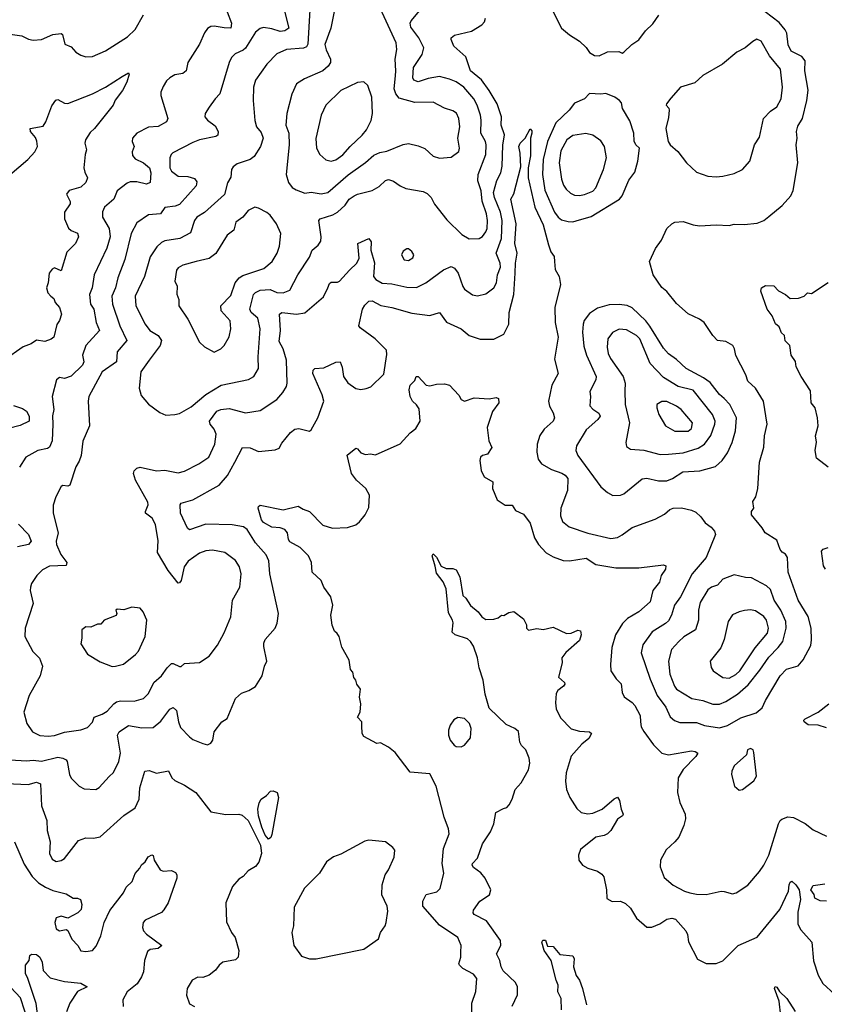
# Model space of a CAD drawing. Extents: x 1921360 to 2014538, y 768294 to 907744.
# Tile 177 of 256: x 1962283 to 1967172, y 801608 to 807596. Entities that reach past the tile are written whole.
import ezdxf

# ---------------------------------------------------------------- set-up
doc = ezdxf.new("R2010")
doc.units = 0

msp = doc.modelspace()

# ---------------------------------------------------------------- linework, layer by layer
at = {"layer": '0CON10XD'}
for points in [[(1963542.9, 807642.9), (1963569.6, 807575), (1963565.7, 807545), (1963525, 807545.3), (1963465, 807556.2), (1963445, 807553.5), (1963425, 807541.9), (1963405.5, 807515), (1963375, 807446), (1963305.6, 807335), (1963295, 807284), (1963275, 807268.1), (1963225, 807260), (1963195, 807242.5), (1963175.5, 807224.5), (1963155, 807188.8), (1963141.4, 807155), (1963140.8, 807135), (1963182.9, 806995), (1963175.7, 806975), (1963125, 806946.7), (1963065, 806942.7), (1962994, 806906), (1962968.5, 806875), (1962965.7, 806855), (1962978.6, 806825), (1962967, 806793), (1962969.1, 806769.1), (1962985, 806749.2), (1963035, 806725.5), (1963071.1, 806695), (1963080.4, 806665), (1963076, 806605), (1963053.5, 806596.5), (1962995, 806610), (1962955, 806610.7), (1962935, 806602.5), (1962874.4, 806555), (1962855.6, 806505), (1962797.5, 806455), (1962787, 806427), (1962786.7, 806395), (1962826.2, 806325), (1962832.3, 806275), (1962813.1, 806206.9), (1962736.2, 806045), (1962723.8, 805965), (1962707.7, 805925), (1962712.5, 805865), (1962733.4, 805835), (1962747.2, 805755), (1962767.7, 805705), (1962685, 805614.2), (1962665.5, 805555.5), (1962671.9, 805515), (1962665.5, 805495), (1962595, 805427.1), (1962555, 805414.4), (1962525, 805419.2), (1962506, 805405), (1962479.4, 805305), (1962490, 805225), (1962482.8, 805187.2), (1962483.3, 805136.7), (1962480.8, 805035), (1962465, 804997.1), (1962451.2, 804988.8), (1962393.5, 804976.5), (1962320, 804935), (1962281.4, 804875)], [(1963889.2, 807655), (1963918.2, 807545), (1963895, 807527.5), (1963865, 807523.7), (1963815, 807540), (1963765, 807547.8), (1963745, 807541.9), (1963715, 807518.9), (1963655, 807422.2), (1963640.5, 807409.5), (1963592.6, 807387.4), (1963570.6, 807365), (1963555.4, 807334.6), (1963499.2, 807145), (1963470, 807115), (1963435, 807063.8), (1963409.2, 807025), (1963408.8, 807005), (1963424.4, 806984.4), (1963470.9, 806950.9), (1963489.2, 806915), (1963486.4, 806893.6), (1963474.5, 806885.5), (1963375, 806864.6), (1963335, 806848.7), (1963214, 806786), (1963202.9, 806775), (1963195.8, 806755), (1963195.6, 806695), (1963205, 806674.4), (1963245, 806643.8), (1963305, 806642.9), (1963345, 806629.5), (1963360, 806610), (1963354.5, 806585), (1963255, 806471.8), (1963227.7, 806462.2), (1963165.7, 806454.3), (1963138.8, 806415), (1963065, 806408.1), (1962995, 806360.8), (1962961.3, 806295), (1962922.6, 806137.4), (1962879.2, 806025), (1962865.2, 805964.8), (1962842.8, 805915), (1962846.7, 805865), (1962892.4, 805735), (1962933.9, 805645), (1962874.4, 805575), (1962871.8, 805515), (1962784.7, 805455), (1962702.2, 805305), (1962698.5, 805275), (1962707.1, 805125), (1962667.4, 805032.6), (1962655.5, 804944.5), (1962645, 804910), (1962624.5, 804875.5), (1962587.5, 804765), (1962575, 804759.2), (1962545, 804763.8), (1962535, 804756.7), (1962502, 804695), (1962486, 804644), (1962487.1, 804595), (1962517.5, 804475), (1962505.5, 804425), (1962506.5, 804405), (1962532.9, 804342.9), (1962568.5, 804295), (1962565, 804276.2), (1962465, 804272.9), (1962420.6, 804249.4), (1962387.5, 804215), (1962355, 804166.2), (1962349.4, 804145), (1962347.5, 804125), (1962364.5, 804045), (1962316.1, 803896.1), (1962314.2, 803845), (1962363.5, 803753.5), (1962403.8, 803713.8), (1962421.1, 803665), (1962406.4, 803605), (1962340, 803485), (1962307.1, 803385), (1962325.7, 803315.7), (1962361.2, 803265), (1962405, 803242.9), (1962455, 803238.9), (1962495, 803243.6)], [(1964046.1, 807655), (1964033.8, 807446.2), (1964025, 807430.4), (1964007.7, 807422.2), (1963903.3, 807415), (1963845, 807388.6), (1963785, 807325.8), (1963715, 807228.8), (1963703.1, 807185), (1963701.2, 807105), (1963711.7, 806981.7), (1963721.1, 806945), (1963750.7, 806910.7), (1963761.8, 806875), (1963746.5, 806825), (1963706.8, 806763.2), (1963682.9, 806745), (1963605, 806719.6), (1963579.7, 806700.3), (1963570.4, 806685), (1963565, 806638.8), (1963546.6, 806603.4), (1963527.6, 806532.4), (1963405, 806423.5), (1963359.4, 806395), (1963345.4, 806374.6), (1963320.9, 806299.1), (1963255.2, 806264.7), (1963165, 806250), (1963145, 806241.5), (1963115.6, 806215), (1963075, 806154.2), (1963040.9, 806035), (1962985.6, 805915), (1962988.5, 805855), (1963044.4, 805745), (1963074.2, 805705), (1963124.6, 805674.6), (1963144.5, 805645), (1963136.9, 805615), (1963069.4, 805525), (1963018.9, 805455), (1963009.4, 805355), (1963021.1, 805311.1), (1963065, 805257.1), (1963135, 805206), (1963170.5, 805190.5)], [(1963170.5, 805190.5), (1963225, 805194.3), (1963255, 805201.4), (1963325, 805241.8), (1963413.8, 805316.2), (1963506.8, 805373.2), (1963672.7, 805407.3), (1963706.7, 805425), (1963734.5, 805475.5), (1963732.9, 805545), (1963743.8, 805715), (1963730.5, 805780.5), (1963690.4, 805815), (1963680.8, 805835), (1963703.9, 805925), (1963715, 805937.7), (1963745, 805950.6), (1963805, 805955.3), (1963845, 805937.2), (1963885, 805934.1), (1963925, 805951.8), (1963972.5, 806045), (1964045, 806150.8), (1964060.6, 806195), (1964095.8, 806225), (1964112.1, 806247.9), (1964115.7, 806275), (1964101.4, 806375), (1964108, 806385), (1964185, 806409.6), (1964214.7, 806425.3), (1964261.5, 806468.5), (1964286, 806504), (1964315, 806525.5), (1964335, 806535.5), (1964425, 806556.9), (1964468.3, 806581.7), (1964505, 806617.5), (1964525, 806622.9), (1964555, 806614.3), (1964595, 806585.7), (1964629.7, 806569.7), (1964735, 806551.4), (1964759.7, 806539.7), (1964784, 806515), (1964803.4, 806473.4), (1964878.9, 806378.9), (1964969.1, 806289.1), (1965015, 806262.5), (1965075, 806265.6), (1965095, 806278.1), (1965116.1, 806305), (1965123.1, 806326.9), (1965125.3, 806375), (1965119.3, 806415), (1965093, 806493), (1965087.4, 806555), (1965066.4, 806615), (1965070, 806655), (1965115.8, 806775), (1965117.4, 806835), (1965112.7, 806855), (1965084.7, 806905), (1965087.9, 806985), (1965083.2, 807015), (1965063.5, 807075), (1965042.3, 807115), (1964982.3, 807185), (1964935, 807218.2), (1964895, 807234.7), (1964835, 807249.4), (1964765, 807238.8), (1964705, 807217.9), (1964677.8, 807227.8), (1964671.7, 807241.7), (1964675.8, 807305), (1964729.6, 807385), (1964737.9, 807425), (1964709.3, 807485), (1964660.6, 807550.6), (1964656.4, 807575), (1964661.6, 807588.4), (1964734.2, 807675.8)], [(1964197.5, 807665), (1964174.6, 807545), (1964138.2, 807445), (1964145, 807412), (1964172.3, 807355), (1964170.9, 807335), (1964157.7, 807312.3), (1964124.7, 807285.3), (1964014.4, 807235.6), (1963964.4, 807205.6), (1963937.1, 807142.9), (1963906.5, 807025), (1963901.2, 806955), (1963917.7, 806905), (1963919.6, 806835), (1963902.9, 806655), (1963915.5, 806605), (1963938.1, 806575), (1963962, 806562), (1964015, 806540.8), (1964055, 806546.8), (1964115, 806535.8)], [(1964115, 806535.8), (1964155, 806544.1), (1964278.3, 806651.7), (1964385, 806727.7), (1964435, 806772.5), (1964471.7, 806788.3), (1964515, 806796.1), (1964613.7, 806836.3), (1964645, 806841.9), (1964705, 806827.8), (1964745, 806812), (1964795.6, 806765.6), (1964835, 806753.1), (1964905, 806759.4), (1964950.8, 806795), (1964955.5, 806815), (1964945.4, 806875), (1964958.5, 806945), (1964951.5, 806995), (1964936.7, 807026.7), (1964915, 807041.9), (1964865, 807056.7), (1964795, 807093.3), (1964685, 807091.5), (1964588.4, 807118.4), (1964568.7, 807145), (1964558.4, 807175), (1964565.7, 807254.3), (1964569.7, 807285), (1964564.4, 807355), (1964574.4, 807415), (1964570, 807455), (1964474.4, 807665)], [(1964511.4, 805585), (1964442.5, 805655), (1964352.1, 805722.1), (1964344, 805735), (1964367.1, 805835), (1964379.7, 805860.3), (1964405.6, 805884.4), (1964425, 805886.7), (1964476.9, 805856.9), (1964545, 805845.4), (1964665, 805811.5), (1964775, 805796.9), (1964835, 805814.2), (1964876.3, 805756.3), (1964965.3, 805715.3), (1965015, 805674.5), (1965082.2, 805652.2), (1965165, 805652.5), (1965225, 805684), (1965254.5, 805745), (1965257.8, 805815), (1965285.7, 805925), (1965294.1, 806055), (1965295.9, 806115), (1965306.6, 806175), (1965292.6, 806235), (1965299.1, 806355), (1965266.9, 806505), (1965285, 806536), (1965328.6, 806701.4), (1965324.3, 806785), (1965315.7, 806825), (1965325, 806844), (1965354, 806875), (1965385, 806932.5), (1965395, 806920), (1965395.8, 806905), (1965388, 806875), (1965387.1, 806767.1), (1965373.1, 806695), (1965373.6, 806635), (1965412.7, 806455), (1965465, 806347.8), (1965496.2, 806226.2), (1965511.5, 806185), (1965530.6, 806155), (1965533.3, 806125), (1965537.2, 806077.2), (1965561.9, 806035), (1965568.9, 805985), (1965534.5, 805845), (1965537.9, 805755), (1965555.5, 805665), (1965532.2, 805532.2), (1965554.4, 805445), (1965516.2, 805373.8), (1965496.4, 805275), (1965502.2, 805245), (1965525.6, 805205), (1965532.9, 805175), (1965524.2, 805155), (1965470.8, 805105), (1965443.9, 805066.1), (1965428.1, 805015), (1965425.7, 804965), (1965433.8, 804923.8), (1965454.2, 804895), (1965515, 804860), (1965578, 804838), (1965598.1, 804825), (1965613.5, 804805), (1965612.7, 804732.7), (1965572.2, 804625), (1965569.5, 804579.5), (1965582.5, 804545), (1965621.1, 804511.1), (1965735, 804472.7), (1965875, 804441.5), (1965915, 804447.3), (1965945, 804462.5), (1966005, 804508.1), (1966145, 804557.5), (1966201.7, 804588.3), (1966233.4, 804616.6), (1966255, 804624.5), (1966305, 804626.5), (1966365, 804612.9), (1966390.9, 804600.9), (1966423.2, 804573.2), (1966448.8, 804535), (1966485, 804508.8), (1966506, 804485), (1966510.8, 804465), (1966454.6, 804325), (1966370, 804225), (1966298.6, 804085), (1966261.3, 804035), (1966244.6, 803975), (1966225, 803940.5), (1966206.9, 803923.1), (1966127, 803873), (1966070.6, 803795), (1966058.6, 803745), (1966114.1, 803585), (1966157.6, 803485), (1966208.5, 803415), (1966235.3, 803355.3), (1966263.1, 803333.1), (1966295, 803322.1), (1966395, 803322.1), (1966445, 803303.6), (1966535, 803289.6), (1966585, 803303.2), (1966665, 803350.9), (1966759.3, 803380.7), (1966795, 803410), (1966815.5, 803455), (1966904.5, 803605), (1966943.6, 803646.3), (1967013, 803667), (1967045, 803702.5), (1967090.6, 803789.4), (1967095.4, 803825), (1967092.5, 803895), (1967075, 803966), (1967014.2, 804065.8), (1966952.2, 804235), (1966948, 804325), (1966936, 804345), (1966916.7, 804356.7), (1966905, 804373.8), (1966885, 804430.6), (1966812.9, 804475), (1966795, 804506.2), (1966730, 804585), (1966730, 804605), (1966743.3, 804625), (1966738.8, 804665), (1966756.2, 804695), (1966769.2, 804745), (1966778.9, 804905), (1966804.3, 804995.7), (1966808.6, 805065), (1966825.5, 805135), (1966804, 805275), (1966755, 805354), (1966707.6, 805397.6), (1966696, 805436), (1966634.5, 805554.5), (1966627.5, 805595), (1966615.7, 805615), (1966575, 805639.2), (1966524.4, 805644.4), (1966494.5, 805674.5), (1966442, 805755), (1966415, 805774.3), (1966345, 805807.5), (1966275, 805869.2), (1966215, 805942), (1966185, 805966.2), (1966132, 806045), (1966111.2, 806125), (1966145.8, 806204.2), (1966183.3, 806255), (1966216.2, 806325), (1966245, 806353.8), (1966265, 806364), (1966315, 806368), (1966375, 806348), (1966415, 806342), (1966515, 806348), (1966595, 806344.2), (1966625, 806352), (1966685, 806350), (1966765, 806359.2), (1966805.5, 806374.5), (1966835, 806399.2), (1966915.8, 806465), (1966970, 806525), (1966983, 806557), (1967010.9, 806725), (1967001.5, 806835), (1967008.2, 806875), (1967003.3, 806915), (1967010.9, 806949.1), (1967039.2, 806995), (1967066.6, 807103.4), (1967073.5, 807166.5), (1967054.7, 807285), (1967056.8, 807345), (1967035, 807371.1), (1966971.8, 807405), (1966953.1, 807443.1), (1966944.6, 807514.6), (1966935.6, 807535), (1966898, 807578), (1966812.9, 807642.9)], [(1965508.6, 807675), (1965576.2, 807545), (1965624.2, 807504.2), (1965685.8, 807465.8), (1965725, 807426.2), (1965745, 807396.2), (1965775, 807378.8), (1965805, 807376.7), (1965855, 807400), (1965923, 807403), (1965945, 807392.5), (1965955, 807397.5), (1966003.3, 807445), (1966045, 807473.8), (1966085, 807528.8), (1966130.3, 807569.7), (1966167, 807623)], [(1962225, 807507.5), (1962295, 807496.7), (1962336.8, 807476.8), (1962365, 807471.4), (1962415, 807475.7), (1962484.6, 807505.4), (1962535, 807512.5), (1962542.5, 807505), (1962557, 807447), (1962595, 807430.8), (1962625, 807398.6), (1962655, 807380), (1962685, 807369.4), (1962725, 807371.9), (1962805, 807406.7), (1962938.7, 807491.3), (1962983.6, 807536.4), (1963034.3, 807625)], [(1962495, 803243.6), (1962555, 803263.5), (1962653.7, 803276.3), (1962695, 803291.9), (1962725, 803324), (1962735.7, 803355), (1962785, 803372.3), (1962815, 803390), (1962855, 803436.2), (1962872.1, 803447.9), (1962896.4, 803453.6), (1962979.5, 803450.5), (1963035, 803467.8), (1963065, 803497.1), (1963097.1, 803565), (1963144.3, 803605.7), (1963178.2, 803655), (1963205, 803679.5), (1963215, 803681.5), (1963255, 803661.4), (1963265, 803662.5), (1963285, 803680), (1963375, 803687.5), (1963435, 803725.7), (1963485, 803792), (1963525, 803866.2), (1963565.3, 803964.7), (1963575.7, 804065), (1963620.6, 804145), (1963628.8, 804225), (1963619.1, 804269.1), (1963595, 804307.5), (1963529.2, 804355), (1963455, 804369.5), (1963415, 804366.4), (1963375, 804351.1), (1963306.8, 804303.2), (1963282.6, 804267.4), (1963265, 804186), (1963255, 804170.8), (1963245, 804169.2), (1963185.3, 804245.3), (1963120.5, 804355), (1963124.4, 804425.6), (1963108.5, 804525), (1963087.5, 804565), (1963048.1, 804595), (1963046.9, 804605), (1963063.3, 804645), (1963062, 804662), (1962986.5, 804795), (1962974.2, 804835), (1962978.3, 804851.7), (1962995, 804868.6), (1963015, 804874.3), (1963115, 804853.1), (1963165, 804856.7), (1963245, 804840.6), (1963285, 804850.6), (1963372, 804895), (1963431.4, 804935), (1963469.4, 805015), (1963476.5, 805075), (1963464.4, 805105), (1963441.1, 805135), (1963435.5, 805155), (1963480.6, 805215), (1963504.7, 805225.3), (1963555, 805231.1), (1963655, 805204.4), (1963745, 805218.5), (1963845, 805286.4), (1963882.2, 805327.8), (1963904.4, 805365), (1963908.5, 805385), (1963904, 805525), (1963884.7, 805594.7), (1963859.3, 805639.3), (1963868.8, 805705), (1963861.4, 805805), (1963875.6, 805814.4), (1963965, 805804.4), (1964015, 805814), (1964128.9, 805911.1), (1964154.5, 805965), (1964165, 805991.2), (1964175, 806000), (1964215, 805999.5), (1964227.1, 806005), (1964286.6, 806073.4), (1964332.3, 806115), (1964346, 806145), (1964338, 806235), (1964405, 806266), (1964418.8, 806245), (1964416, 806195), (1964438.1, 806118.1), (1964432.5, 806035), (1964447.5, 806015), (1964485, 805993.2), (1964545, 805989.4), (1964635, 805969.4), (1964695, 805968), (1964751.9, 805995), (1964858, 806075), (1964905, 806095.5), (1964924.6, 806084.6), (1964947.5, 806055), (1964975, 805973.8), (1964986.3, 805956.3), (1965035, 805923.3), (1965065, 805916.7), (1965115, 805928.6), (1965165, 805964.4), (1965180, 805995), (1965186.7, 806045), (1965205, 806090), (1965202.5, 806115), (1965178.6, 806175), (1965211.7, 806265), (1965215.2, 806375), (1965205.5, 806425), (1965169.1, 806515), (1965162.7, 806545), (1965182.9, 806617.1), (1965207.5, 806665), (1965214.7, 806705), (1965218.1, 806831.9), (1965228.1, 806895), (1965209.1, 806955), (1965210.3, 807005), (1965183.8, 807085), (1965135.8, 807165.8), (1965089.8, 807229.8), (1965023.1, 807285), (1964995, 807370), (1964922, 807435), (1964904.2, 807475), (1964905.8, 807485), (1964925, 807501.4), (1965028.8, 807525), (1965091.2, 807565), (1965107, 807583), (1965114.3, 807605)], [(1966515, 806639.4), (1966555, 806644.4), (1966625, 806660.8), (1966675, 806683.8), (1966719.2, 806735), (1966748.1, 806835), (1966777.8, 806882.2), (1966802.2, 806995), (1966845, 807040), (1966884, 807066), (1966910, 807115), (1966918.2, 807185), (1966905.6, 807295), (1966840, 807375), (1966789.4, 807465), (1966763.5, 807476.5), (1966737.4, 807462.6), (1966692.5, 807425), (1966641.5, 807398.5), (1966553.1, 807325), (1966435, 807255.8), (1966385, 807212.5), (1966298.8, 807185), (1966240.5, 807119.5), (1966213.3, 807085), (1966212.5, 807075), (1966228, 807058), (1966228.8, 807045), (1966225, 807000), (1966208.5, 806935), (1966223.8, 806855), (1966235.5, 806835), (1966282.5, 806795), (1966334.6, 806724.6), (1966395, 806668.6), (1966465, 806644.3), (1966515, 806639.4)], [(1962168.7, 806605), (1962331.4, 806745), (1962375, 806792), (1962390.9, 806825), (1962387.1, 806857.1), (1962379.3, 806879.3), (1962349.5, 806915), (1962346.2, 806933.8), (1962425, 806947.5), (1962442, 806975), (1962478.7, 807071.3), (1962503, 807107), (1962515, 807110), (1962555, 807088), (1962575, 807086), (1962724.7, 807145.3), (1962805, 807185.4), (1962905, 807251.1), (1962945, 807272.5), (1962948.8, 807265), (1962934.3, 807215), (1962908.6, 807165), (1962863.7, 807106.3), (1962850, 807075), (1962738, 806935), (1962710.7, 806909.3), (1962681.9, 806865), (1962679.4, 806845), (1962689.2, 806805), (1962680, 806775), (1962673.1, 806695), (1962677.8, 806667.8), (1962694, 806635), (1962684.2, 806605), (1962655, 806577.8), (1962583.8, 806556.2), (1962567.5, 806535), (1962589.1, 806489.1), (1962590, 806475), (1962555.5, 806425), (1962554.6, 806384.6), (1962578.6, 806328.6), (1962595, 806313.3), (1962635, 806296.7), (1962639.4, 806275), (1962621.4, 806235), (1962568.6, 806181.4), (1962535, 806067.5), (1962495, 806086.7), (1962480.5, 806079.5), (1962461.2, 806055), (1962455.6, 805995), (1962445.8, 805964.2), (1962454.4, 805935), (1962472.5, 805915), (1962490.3, 805900.3), (1962498.8, 805875), (1962524, 805845), (1962537.5, 805805), (1962525, 805766.7), (1962508.6, 805741.4), (1962491.2, 805665), (1962475, 805652.5), (1962435, 805638.6), (1962385, 805647.1), (1962352.5, 805625), (1962303, 805607), (1962188, 805525)], [(1964175, 806735.5), (1964205, 806743.5), (1964246.7, 806773.3), (1964291.5, 806825), (1964365, 806893.5), (1964389.6, 806925), (1964418.3, 806981.7), (1964427.8, 807025), (1964422.9, 807125), (1964398.9, 807195), (1964375, 807217.8), (1964335, 807214.4), (1964234.3, 807165.7), (1964143.1, 807075), (1964114, 807016), (1964083, 806873), (1964085.6, 806815), (1964106.7, 806776.7), (1964142.7, 806742.7), (1964175, 806735.5)], [(1965645, 806365.8), (1965665, 806372.9), (1965755, 806398.6), (1965928.8, 806505), (1965944, 806525), (1965985, 806620), (1966021.7, 806668.3), (1966040, 806735), (1966050, 806815), (1966027.5, 806835), (1966016.1, 806856.1), (1966014.4, 806905), (1965990.5, 806980.5), (1965946.7, 807055), (1965940, 807090), (1965927.5, 807105), (1965900, 807125), (1965845, 807147.5), (1965815, 807142.5), (1965745, 807147.5), (1965716.1, 807113.9), (1965655, 807088), (1965622, 807045), (1965540.9, 806969.1), (1965491.3, 806855), (1965464.5, 806745), (1965459.6, 806655), (1965475, 806560), (1965533.2, 806425), (1965555, 806394.4), (1965575, 806379.4), (1965615, 806368.1), (1965645, 806365.8)], [(1965685, 806526.5), (1965715, 806533.4), (1965766.7, 806553.3), (1965785, 806572.5), (1965831.2, 806685), (1965849.2, 806755), (1965837.1, 806825), (1965815, 806859.5), (1965765, 806893.5), (1965723.6, 806903.6), (1965645, 806892), (1965608.2, 806865), (1965571.7, 806798.3), (1965560.3, 806725), (1965575, 806626.2), (1965588.5, 806588.5), (1965604.8, 806564.8), (1965630.9, 806540.8), (1965655, 806528.7), (1965685, 806526.5)], [(1963465, 805573.8), (1963505, 805594), (1963525.8, 805615), (1963555, 805666.7), (1963566.5, 805715), (1963562.2, 805765), (1963508.1, 805825), (1963504.3, 805855), (1963565, 805919.2), (1963593.3, 805995), (1963615.7, 806025), (1963639.8, 806040.2), (1963766.5, 806083.5), (1963817.8, 806125), (1963847.8, 806175), (1963862.3, 806217.7), (1963868.9, 806295), (1963844.4, 806354.4), (1963805, 806406.2), (1963784.2, 806424.2), (1963735, 806450), (1963712.5, 806455), (1963672, 806435), (1963638.8, 806395), (1963596.2, 806365), (1963584.2, 806315), (1963544.4, 806285), (1963475, 806173.1), (1963435, 806144.3), (1963354.3, 806124.3), (1963275, 806103.3), (1963245, 806086.9), (1963235, 806073.3), (1963226.1, 806006.1), (1963240.8, 805975), (1963237.3, 805927.3), (1963249.2, 805895), (1963249.2, 805855), (1963304.4, 805774.4), (1963375.5, 805635.5), (1963405.9, 805605.9), (1963465, 805573.8)], [(1964645, 806132), (1964671.7, 806148.3), (1964677.5, 806165), (1964666.4, 806186.4), (1964645, 806202.5), (1964635, 806202.5), (1964612.3, 806187.7), (1964603.8, 806165), (1964620, 806135), (1964645, 806132)], [(1967195, 804873.8), (1967125, 804930), (1967116.2, 804975), (1967126.1, 805026.1), (1967120, 805065), (1967135.6, 805125), (1967130.8, 805175), (1967117.5, 805235), (1967092.9, 805265), (1967088.8, 805338.8), (1967032.5, 805425), (1967001.2, 805485), (1966997.7, 805517.7), (1966971.2, 805555), (1966963.6, 805613.6), (1966935, 805642.5), (1966930, 805675), (1966911.4, 805691.4), (1966897.3, 805727.3), (1966875.9, 805745.9), (1966856.2, 805795), (1966826, 805835), (1966786.7, 805945), (1966790, 805965), (1966815, 805980), (1966865, 805976.7), (1966895, 805947.5), (1966937.5, 805925), (1966965, 805901.2), (1967015, 805902.5), (1967050, 805915), (1967070, 805935), (1967095, 805930), (1967195, 805997.5)], [(1965887.5, 804702.5), (1965935, 804703.5), (1965955, 804712.5), (1966065, 804803.5), (1966095, 804807.5), (1966165, 804790.4), (1966215, 804790.5), (1966250, 804805), (1966313.4, 804846.6), (1966416.9, 804853.1), (1966510.6, 804879.4), (1966552.5, 804915), (1966585, 804960.8), (1966612.7, 805025), (1966633.3, 805095), (1966639.2, 805175), (1966597.9, 805255), (1966565, 805292.5), (1966535, 805315.5), (1966479.9, 805389.9), (1966438.6, 805418.6), (1966332.9, 805475), (1966275, 805530), (1966225, 805564.3), (1966195, 805598.6), (1966111.7, 805731.7), (1966087.3, 805765), (1966005, 805843.8), (1965975, 805858), (1965925, 805863.5), (1965865, 805861.1), (1965795, 805841.9), (1965745, 805808.6), (1965713.6, 805766.4), (1965706.3, 805743.7), (1965703.9, 805695), (1965710.9, 805610.9), (1965727.8, 805555), (1965786.4, 805425), (1965784.4, 805405), (1965746.9, 805335), (1965751.2, 805305), (1965747.9, 805247.9), (1965765, 805227.1), (1965802.6, 805202.6), (1965810.8, 805185), (1965797.1, 805165), (1965725, 805100.8), (1965666.9, 805005), (1965662.5, 804975), (1965675.6, 804945.6), (1965815.4, 804755.4), (1965855, 804720.6), (1965887.5, 804702.5)], [(1966175, 804951.3), (1966225, 804954), (1966315, 804962.4), (1966405, 804989.7), (1966445, 805014.7), (1966483.7, 805066.3), (1966507.5, 805135), (1966508.8, 805155), (1966494.1, 805195), (1966375, 805342.2), (1966284.4, 805364.4), (1966195, 805419.2), (1966115.1, 805505.1), (1966051.4, 805655), (1966031.2, 805675), (1965970.2, 805710.2), (1965925, 805713.1), (1965885, 805693.5), (1965856.8, 805655), (1965852.2, 805605), (1965859.3, 805565), (1965872.7, 805535), (1965951.1, 805425), (1965961.8, 805385), (1965959.5, 805339.5), (1965962.7, 805255), (1965988.8, 805145), (1965966.2, 805025), (1965969.5, 804999.5), (1965995, 804984.2), (1966075, 804977.5), (1966175, 804951.3)], [(1962225, 803093.8), (1962325, 803088.5), (1962365, 803093.2), (1962415, 803086), (1962515, 803111.4), (1962545.8, 803105.8), (1962565, 803095.6), (1962570.9, 803085), (1962585.5, 803005.5), (1962595, 802983.3), (1962644.4, 802934.4), (1962675, 802918.8), (1962745, 802913.3), (1962765, 802926.7), (1962827.2, 802992.8), (1962852.6, 803017.4), (1962885.5, 803084.5), (1962894.6, 803135), (1962877.9, 803245), (1962886.5, 803265), (1962945, 803303.9), (1963025, 803289.1), (1963095, 803291.1), (1963139.6, 803330.4), (1963195, 803402), (1963215, 803413.8), (1963235.6, 803395), (1963247.3, 803325), (1963260.8, 803290.8), (1963315, 803234.2), (1963335, 803219.2), (1963395, 803193.8), (1963425, 803186), (1963445, 803195.8), (1963457.5, 803215), (1963464.5, 803265.5), (1963511.2, 803325), (1963543.2, 803346.8), (1963595, 803466.7), (1963630.3, 803499.7), (1963675, 803516), (1963715, 803540), (1963755.7, 803605), (1963770, 803665), (1963784.2, 803695), (1963766, 803784), (1963765.8, 803805), (1963774.5, 803825.5), (1963836, 803895), (1963847.1, 803925), (1963855.6, 803985), (1963803.6, 804225), (1963796.7, 804305), (1963780.4, 804340.4), (1963715.2, 804415.2), (1963665, 804494.4), (1963642.2, 804512.2), (1963575, 804524.6), (1963415, 804526.9), (1963314.2, 804494.2), (1963303.1, 804503.1), (1963261.1, 804595), (1963257.5, 804645), (1963263.8, 804655), (1963335, 804676.4), (1963495.2, 804764.8), (1963545.7, 804824.3), (1963589.3, 804905), (1963636.7, 804995), (1963683, 804993), (1963735, 804970.6), (1963835, 804979.1), (1963859.1, 804990.9), (1963875, 805020), (1963929.2, 805085), (1963955, 805106.5), (1963978.9, 805108.9), (1964045, 805092.5), (1964055, 805102.5), (1964095.6, 805175), (1964130.4, 805275), (1964121.5, 805315), (1964064.3, 805445), (1964066.1, 805463.9), (1964075.9, 805474.1), (1964131.7, 805478.3), (1964205, 805513.3), (1964230, 805515), (1964242, 805482), (1964250, 805425), (1964276.5, 805386.5), (1964325, 805353.1), (1964355, 805347.1), (1964387.9, 805352.1), (1964416.8, 805363.2), (1964495, 805440), (1964515, 805560), (1964511.4, 805585)], [(1965032.9, 801475), (1965030.9, 801615), (1965055.6, 801685), (1965060.6, 801765), (1965041.2, 801791.2), (1964975.8, 801825.8), (1964955.6, 801845), (1964951.9, 801855), (1964964.2, 801895), (1964964.3, 801924.3), (1964966.7, 801965), (1964944.5, 802014.5), (1964835, 802089.2), (1964733.3, 802205), (1964732.5, 802235), (1964752.9, 802275), (1964817.8, 802292.2), (1964838.7, 802311.3), (1964859.4, 802405), (1964850.8, 802465), (1964857.5, 802555), (1964892, 802645), (1964888.6, 802675), (1964862.9, 802745), (1964813.8, 802935), (1964775, 803008.8), (1964655, 803020), (1964565, 803140), (1964525, 803172.5), (1964475, 803197.5), (1964453, 803193), (1964375, 803236.7), (1964363.3, 803255), (1964361.7, 803301.7), (1964361.2, 803325), (1964336.7, 803355), (1964351.2, 803385), (1964356.2, 803435), (1964348, 803475), (1964353.8, 803525), (1964332.5, 803555), (1964325, 803580), (1964313.3, 803595), (1964307, 803627), (1964292.5, 803645), (1964285, 803700), (1964240.5, 803780.5), (1964223.9, 803843.9), (1964213, 803863), (1964196.2, 803876.2), (1964182.7, 803912.7), (1964174.2, 803974.2), (1964186, 804035), (1964173.8, 804085), (1964131.2, 804145), (1964114, 804185), (1964060.8, 804235), (1964055.7, 804295), (1964038, 804335), (1963986.9, 804386.9), (1963925, 804419.5), (1963916.9, 804435), (1963911.1, 804475), (1963895, 804494.4), (1963865.9, 804505.9), (1963815, 804510.3), (1963765, 804537.5), (1963753.1, 804555), (1963732.5, 804625), (1963734.4, 804635.6), (1963745, 804643.8), (1963885, 804615.8), (1963975, 804638), (1964005, 804618.8), (1964045, 804605.8), (1964125, 804522.3), (1964184.1, 804504.1), (1964275, 804508.5), (1964325.4, 804524.6), (1964348.9, 804541.1), (1964382.9, 804585), (1964405, 804628.8), (1964408.1, 804705), (1964387.1, 804745), (1964329.2, 804795), (1964300, 804835), (1964272.3, 804947.7), (1964325, 804989.4), (1964335.3, 804985.3), (1964355, 804961.9), (1964385, 804952.5), (1964415, 804955.8), (1964445, 804950), (1964594.1, 805015.9), (1964656.8, 805083.2), (1964691.2, 805108.8), (1964716.9, 805155), (1964709.7, 805229.7), (1964694.5, 805254.5), (1964670, 805275), (1964655.8, 805305), (1964650, 805345), (1964655, 805372.5), (1964685, 805402.5), (1964692.5, 805425), (1964705, 805426.7), (1964752.7, 805372.7), (1964775, 805368.8), (1964815, 805380), (1964865, 805381.2), (1964893.9, 805373.9), (1964952.3, 805312.3), (1964966.7, 805285), (1964985, 805276.2), (1965045, 805295.8), (1965135, 805289.1), (1965178.3, 805298.3), (1965192.5, 805292.5), (1965194, 805265), (1965156.2, 805213.8), (1965124, 805115), (1965134, 805035), (1965152.5, 804995), (1965126.4, 804953.6), (1965095, 804945.8), (1965083.8, 804935), (1965079.2, 804915), (1965088, 804855), (1965106, 804815), (1965157.5, 804785), (1965155.8, 804745), (1965185, 804676.7), (1965234.1, 804644.1), (1965275, 804642.5), (1965295, 804610), (1965345, 804588.8), (1965385, 804533.3), (1965412.3, 804445), (1965435, 804404.4), (1965482.5, 804352.5), (1965525, 804328.9), (1965585, 804307.1), (1965625, 804304.2), (1965725, 804321.5), (1965785, 804281.9), (1965905, 804262.5), (1966045, 804263.3), (1966195, 804280.6), (1966208.8, 804275), (1966207.8, 804255), (1966180.5, 804215), (1966171.4, 804175), (1966130, 804125), (1966114, 804055), (1966044.7, 803995.3), (1965976.5, 803953.5), (1965946.2, 803923.8), (1965904.5, 803855), (1965882.1, 803777.9), (1965872.3, 803675), (1965876.2, 803636.2), (1965908, 803588), (1965937.4, 803557.4), (1965944.2, 803505), (1965957, 803477), (1966005, 803443.3), (1966021.1, 803425), (1966054.4, 803365), (1966055.9, 803325.9), (1966060, 803295), (1966076.1, 803266.1), (1966134.3, 803185), (1966185, 803134.4), (1966225, 803124.4), (1966365, 803148.9), (1966387.5, 803145), (1966403.3, 803135), (1966390.8, 803115), (1966314.3, 803035.7), (1966285.4, 802985), (1966280.9, 802895), (1966294.2, 802835.8), (1966326.4, 802765), (1966328.2, 802735), (1966319.5, 802695), (1966288.5, 802625), (1966265, 802595.6), (1966211.7, 802548.3), (1966178, 802485), (1966174.1, 802444.1), (1966198.8, 802378.8), (1966253.4, 802333.4), (1966323.3, 802295), (1966355, 802285.8), (1966395, 802277.5), (1966455, 802276.4), (1966545, 802296), (1966565, 802293.8), (1966615, 802278.8), (1966637.5, 802285), (1966707.6, 802332.4), (1966778, 802415), (1966805, 802453.8), (1966834.7, 802515.3), (1966895, 802706.2), (1966904, 802726), (1966915, 802734.4), (1966951.4, 802748.6), (1966985, 802744.4), (1967056.9, 802706.9), (1967105, 802669.4), (1967185, 802630.9)], [(1962245, 805248.5), (1962300.2, 805230.3), (1962324.4, 805215), (1962341.2, 805185), (1962340.6, 805155), (1962285, 805128), (1962215, 805110.2)], [(1966265, 805092.5), (1966345, 805094.2), (1966365, 805110), (1966370.6, 805145), (1966302.2, 805225), (1966275, 805245.4), (1966215, 805272.9), (1966185, 805272.9), (1966154.2, 805255.8), (1966154, 805235), (1966167.5, 805195), (1966207.5, 805125), (1966265, 805092.5)], [(1962275, 804528.6), (1962335.5, 804465), (1962352.2, 804425), (1962335.7, 804405), (1962270.2, 804389.8)], [(1965275, 801596.2), (1965308.1, 801665), (1965308.6, 801715), (1965295, 801741.2), (1965221.9, 801811.9), (1965207.9, 801835), (1965199.7, 801875), (1965180.9, 801915), (1965205.8, 801965), (1965203.8, 801995), (1965119.4, 802115), (1965044.5, 802154.5), (1965038, 802165), (1965040.3, 802179.7), (1965079.2, 802235), (1965136.9, 802273.1), (1965146.2, 802305), (1965110.8, 802375), (1965085, 802407.5), (1965040.6, 802440.6), (1965032.5, 802455), (1965034.2, 802465), (1965065, 802496.9), (1965095.6, 802584.4), (1965143.6, 802656.4), (1965164.2, 802705), (1965175.7, 802774.3), (1965222.1, 802797.9), (1965243.3, 802805), (1965258.3, 802821.7), (1965275.5, 802854.5), (1965292.9, 802915), (1965330, 802955), (1965375.3, 803034.7), (1965382.2, 803075), (1965379.5, 803105), (1965359.5, 803155), (1965332.5, 803182.5), (1965322.4, 803202.4), (1965315, 803266), (1965291.2, 803285), (1965238.8, 803308.8), (1965135, 803409.4), (1965110.6, 803495), (1965099.5, 803579.5), (1965074.7, 803655), (1965065.3, 803715), (1965040.4, 803785), (1965023.1, 803815), (1965005, 803830.6), (1964930, 803855), (1964912, 803872), (1964917.3, 803927.3), (1964913.8, 803945), (1964888.3, 803988.3), (1964874.3, 804135), (1964856.6, 804176.6), (1964815, 804230), (1964807.5, 804272.5), (1964790, 804335), (1964795, 804347.5), (1964815, 804326.7), (1964845, 804273.3), (1964875, 804257.5), (1964915, 804258.8), (1964935, 804250), (1964956.8, 804206.8), (1964976.7, 804095), (1964995, 804078.8), (1965023.4, 804033.4), (1965069.2, 803995), (1965091.2, 803965), (1965115, 803948.8), (1965165, 803950), (1965191.2, 803958.8), (1965210, 803975), (1965225, 803972.5), (1965255, 803990), (1965285, 803996.7), (1965345, 803952.5), (1965362.5, 803915), (1965362.5, 803895), (1965375, 803883.3), (1965425, 803893.3), (1965465, 803887.5), (1965525, 803901.2), (1965605, 803862.5), (1965635, 803864.3), (1965675, 803883.8), (1965690, 803880), (1965695.7, 803855.7), (1965685, 803820.8), (1965601.7, 803748.3), (1965577.5, 803715), (1965580, 803685), (1965556.4, 803596.4), (1965593.8, 803565), (1965595.8, 803555), (1965587.8, 803542.2), (1965552.9, 803517.1), (1965542.5, 803497.5), (1965538.3, 803441.7), (1965543.4, 803405), (1965569.6, 803349.6), (1965634, 803284), (1965685, 803269.1), (1965745, 803265.5), (1965757.5, 803255), (1965741.5, 803225), (1965699.6, 803190.4), (1965633.7, 803116.3), (1965602.9, 803015), (1965599.2, 802965), (1965606.2, 802915), (1965626.2, 802866.2), (1965668, 802798), (1965695, 802774.3), (1965735, 802766.9), (1965765, 802769.4), (1965823.3, 802795), (1965895, 802856.7), (1965915, 802866.7), (1965927.1, 802847.1), (1965937.1, 802795), (1965951.2, 802765), (1965946.7, 802755), (1965916.6, 802733.4), (1965875.8, 802665), (1965855.5, 802644.5), (1965835, 802634.4), (1965785, 802624.4), (1965691.1, 802548.9), (1965678.2, 802515), (1965681.5, 802485), (1965703.7, 802453.7), (1965735, 802435.7), (1965795, 802417.1), (1965820, 802400), (1965832.8, 802382.8), (1965849.2, 802305), (1965850.5, 802250.5), (1965884.1, 802234.1), (1965935, 802235.7), (1965965, 802220), (1965995, 802192), (1966031.7, 802131.7), (1966095, 802076.7), (1966125, 802076.7), (1966172.4, 802097.6), (1966215, 802126.5), (1966245, 802131.9), (1966267.5, 802125), (1966332, 802055), (1966341.7, 802031.7), (1966347.9, 801987.9), (1966401.7, 801881.7), (1966455, 801856.2), (1966515, 801856.7), (1966555, 801873.3), (1966650, 801965), (1966763.6, 802016.4), (1966902.7, 802185), (1966955.8, 802295), (1966958.9, 802335), (1966965, 802350), (1966975, 802356.2), (1967000, 802335), (1967020, 802305), (1967028.8, 802245), (1967011.7, 802168.3), (1967012, 802095), (1967030.9, 802060.9), (1967096, 801985), (1967107.3, 801872.7), (1967134.3, 801785), (1967164.5, 801734.5), (1967235, 801670)], [(1967178.8, 804255), (1967168, 804275), (1967156.4, 804363.6), (1967165, 804376), (1967195, 804386.2)], [(1966535, 803432.8), (1966575, 803448.8), (1966645.5, 803494.5), (1966709.9, 803550.1), (1966781, 803639), (1966835, 803718.8), (1966893.1, 803776.9), (1966920, 803815), (1966941.7, 803895), (1966938.4, 803935), (1966908.4, 804005), (1966867.2, 804065), (1966845, 804131.2), (1966822.1, 804152.1), (1966730.9, 804200.9), (1966693.6, 804203.6), (1966625, 804220.6), (1966555, 804193.1), (1966522.7, 804157.3), (1966486.2, 804145), (1966465, 804128.6), (1966418.1, 804051.9), (1966407.3, 804005), (1966407.5, 803945), (1966389.5, 803885), (1966318.1, 803841.9), (1966287.5, 803815), (1966243.6, 803766.4), (1966226.7, 803695), (1966232.9, 803615), (1966261.7, 803541.7), (1966275.3, 803525.3), (1966367.3, 803467.3), (1966435, 803456.2), (1966495, 803433.3), (1966535, 803432.8)], [(1962845, 803662), (1962865, 803664.2), (1962912.7, 803677.3), (1962987.5, 803735), (1963004.5, 803755.5), (1963045.8, 803844.2), (1963056, 803945), (1963034.1, 803994.1), (1963015, 804016.2), (1962965, 804022.5), (1962915, 804006.7), (1962875, 804010), (1962867.5, 804005), (1962872.5, 803985), (1962868.3, 803971.7), (1962796.4, 803943.6), (1962775, 803920), (1962755, 803920), (1962715, 803901.4), (1962685, 803903.8), (1962660, 803885), (1962661.2, 803835), (1962655, 803800), (1962695, 803736.7), (1962770.9, 803690.9), (1962845, 803662)], [(1966595, 803591.3), (1966635, 803612.9), (1966659.6, 803635), (1966751.5, 803775), (1966828, 803865), (1966833.2, 803895), (1966821.2, 803945), (1966805, 803966.2), (1966755, 804001.1), (1966725, 804006.5), (1966686.6, 804003.4), (1966654.5, 803995.5), (1966614.5, 803975.5), (1966589.2, 803935), (1966564.5, 803825.5), (1966543.6, 803776.4), (1966479.2, 803695), (1966485.8, 803655.8), (1966496.2, 803635), (1966555, 803594.4), (1966595, 803591.3)], [(1967185, 803289.2), (1967135, 803306.4), (1967075, 803307.5), (1967049.2, 803325), (1967048, 803335), (1967056.2, 803345), (1967135.3, 803384.7), (1967200.8, 803435)], [(1964965, 803173.8), (1964985, 803183.3), (1965022.4, 803227.6), (1965027.5, 803285), (1965015.7, 803315), (1964985, 803345.7), (1964945, 803352), (1964921.7, 803338.3), (1964898, 803305), (1964888, 803275), (1964888, 803245), (1964898.8, 803215), (1964923, 803183), (1964935, 803176.2), (1964965, 803173.8)], [(1966655, 802911.2), (1966675, 802913.3), (1966745, 802966.2), (1966760, 802995), (1966745, 803140), (1966740, 803155), (1966725, 803163.3), (1966706.7, 803155), (1966698.8, 803125), (1966625, 803058), (1966610, 803025), (1966608.8, 803005), (1966626.2, 802935), (1966655, 802911.2)], [(1962200, 802950), (1962335, 802944.2), (1962385, 802957.9), (1962409.3, 802949.3), (1962416.2, 802815), (1962446.9, 802725), (1962449.1, 802665), (1962467.9, 802595), (1962463.8, 802525), (1962479.8, 802489.8), (1962505, 802477.1), (1962535, 802482.5), (1962555, 802494), (1962640, 802605), (1962685, 802620.8), (1962731.7, 802618.3), (1962772.7, 802627.3), (1962915, 802756.9), (1962985, 802802.9), (1963009.1, 802855), (1963013.8, 802925), (1963042.5, 803025), (1963070.3, 803030.3), (1963113.5, 803013.5)], [(1963113.5, 803013.5), (1963187.3, 803027.3), (1963207.5, 802985), (1963225, 802968), (1963285, 802940.8), (1963354, 802895), (1963445, 802779.4), (1963535, 802762.5), (1963614.2, 802764.2), (1963635, 802758), (1963671.4, 802725), (1963745.5, 802575.5), (1963753.1, 802525), (1963737, 802473), (1963715, 802446.7), (1963671.2, 802418.8), (1963640, 802385), (1963615, 802368), (1963576.2, 802325), (1963536, 802225), (1963538.8, 802108.8), (1963569.2, 802045), (1963593.2, 802013.2), (1963614, 801935), (1963610, 801895), (1963595, 801878), (1963516.8, 801863.2), (1963494.2, 801845), (1963472.9, 801815), (1963435, 801785.6), (1963395, 801770), (1963365, 801772.5), (1963332, 801755), (1963301.2, 801705), (1963296.1, 801663.9), (1963315, 801611.2), (1963345, 801594)], [(1963795, 802612.5), (1963775, 802637.5), (1963754.5, 802684.5), (1963734.4, 802755), (1963730.6, 802795), (1963737.7, 802832.3), (1963751.2, 802855), (1963782.7, 802877.3), (1963806.4, 802903.6), (1963823, 802907), (1963847.5, 802895), (1963856.4, 802866.4), (1963815, 802640), (1963808.3, 802621.7), (1963795, 802612.5)], [(1962252.2, 802595), (1962309.2, 802459.2), (1962359.1, 802385), (1962396.2, 802346.2), (1962439.7, 802319.7), (1962485, 802299.5), (1962565, 802279.4), (1962607, 802253), (1962635, 802253.3), (1962652.5, 802245), (1962660, 802215), (1962656.1, 802183.9), (1962636.1, 802163.9), (1962575, 802132.5), (1962535, 802143.3), (1962505, 802133.3), (1962496, 802105), (1962505, 802067.5), (1962525, 802053.8), (1962565, 802062), (1962575, 802056.7), (1962599.2, 802005), (1962635.8, 801965), (1962655, 801932.9), (1962685, 801928.1), (1962726.2, 801935), (1962747.5, 801962.5), (1962776.2, 802025), (1962795.4, 802104.6), (1962831.5, 802178.5), (1962914.4, 802285.6), (1962930.2, 802319.8), (1962966, 802355), (1962985, 802403.8), (1963012.5, 802435), (1963023.2, 802456.8), (1963046.2, 802475), (1963063.8, 802505), (1963086.1, 802516.1), (1963093.3, 802513.3), (1963100, 802485), (1963137.5, 802425), (1963155, 802416.7), (1963205, 802421.4), (1963229.4, 802409.4), (1963238.8, 802395), (1963237.5, 802375), (1963185.6, 802225), (1963158.3, 802181.7), (1963143.7, 802166.3), (1963045, 802118.6), (1963033.3, 802105), (1963028.6, 802075), (1963035.7, 802055), (1963053.3, 802035), (1963145.8, 801965), (1963125, 801947.8), (1963075, 801940.6), (1963060.2, 801929.8), (1963041.4, 801875), (1963034.5, 801805), (1963023.5, 801775), (1962996.9, 801733.1), (1962935.4, 801684.6), (1962909.2, 801635), (1962911.2, 801595)], [(1964045, 801884), (1964085, 801884.2), (1964375, 801942.5), (1964464.1, 802005.9), (1964476, 802045), (1964504, 802085), (1964510.8, 802105), (1964520, 802175), (1964515.8, 802205), (1964483.4, 802273.4), (1964485.6, 802334.4), (1964503.1, 802395), (1964524.2, 802425), (1964557.6, 802502.4), (1964562, 802545), (1964551.2, 802561.2), (1964505, 802596.7), (1964405, 802606.2), (1964380.3, 802599.7), (1964235, 802520.6), (1964190, 802505), (1964148, 802475), (1964105, 802406), (1964014, 802315), (1963951.7, 802198.3), (1963946.2, 802085), (1963935.7, 802045), (1963948, 801965), (1963995, 801900), (1964045, 801884)], [(1967185, 802234.3), (1967147.3, 802237.3), (1967115, 802252.5), (1967110, 802275), (1967090, 802305), (1967105, 802330), (1967175, 802341.2)], [(1965574.5, 801575), (1965573.3, 801643.3), (1965552.9, 801682.9), (1965556, 801725), (1965542.9, 801755), (1965512, 801875), (1965470, 801935), (1965456.2, 801985), (1965462.5, 801997.5), (1965477.5, 801997.5), (1965490.7, 801960.7), (1965525, 801960), (1965565, 801910), (1965645, 801902.5), (1965652, 801885), (1965647.8, 801835), (1965663.8, 801783.8), (1965685, 801753.8), (1965702.5, 801705), (1965728.1, 801605)], [(1962395, 801519.6), (1962383.8, 801613.8), (1962333.1, 801765), (1962317.5, 801795), (1962318.8, 801845), (1962340, 801875), (1962344.3, 801905.7), (1962355, 801913.8), (1962385, 801910), (1962405.3, 801895.3), (1962420.4, 801865), (1962425, 801813.3), (1962468.8, 801768.8), (1962555, 801745.8), (1962655, 801736.7), (1962692.5, 801715), (1962633.9, 801686.1), (1962586.6, 801615), (1962567.6, 801562.4)], [(1966908.4, 801538.4), (1966897.9, 801627.9), (1966870, 801705), (1966873.3, 801716.7), (1966885, 801712.5), (1966901.2, 801685), (1966945, 801644), (1966995.6, 801565)], [(1962341.1, 801485), (1962287.1, 801647.1), (1962229.3, 801709.3)]]:
    msp.add_lwpolyline(points, dxfattribs=at)

doc.saveas('drawing.dxf')
